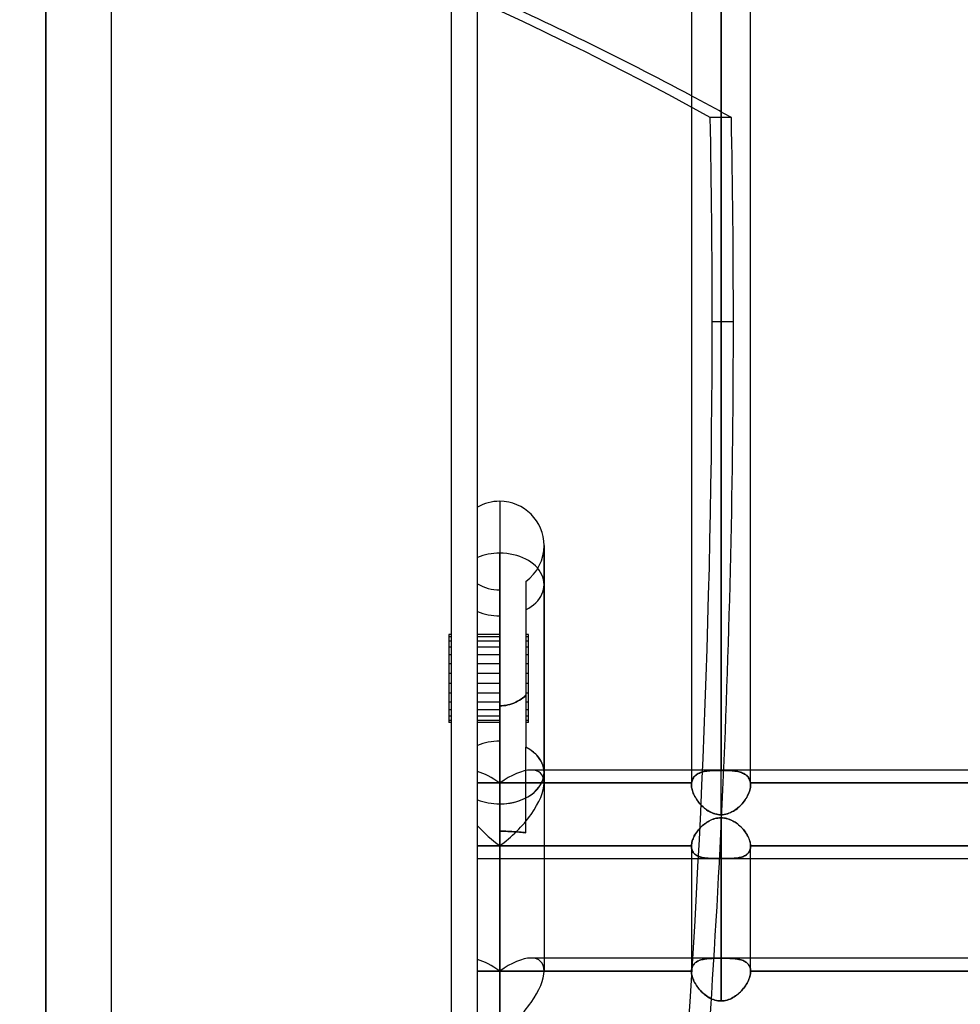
# Model space of a CAD drawing. Header units: millimetres. Extents: x -100 to 123, y -288 to 288.
# Tile 64 of 72: x -17 to 18, y 172 to 210. Entities that reach past the tile are written whole.
import ezdxf

# ---------------------------------------------------------------- set-up
doc = ezdxf.new("R2010")
doc.units = ezdxf.units.MM
doc.layers.add('MAIN-1', color=7, linetype='Continuous')
doc.layers.add('MAIN-2', color=7, linetype='Continuous')

msp = doc.modelspace()

# ---------------------------------------------------------------- linework, layer by layer
at = {"layer": 'MAIN-1'}
for p, q in [((-14, 268), (-14, -268)), ((0, -268), (0, 268)), ((9.305, 249.73), (9.305, 181.077)), ((8.175, 248.6), (8.175, 181.077)), ((10.435, 181.077), (10.435, 248.6)), ((0.847, 191.356), (0.847, 179.782)), ((2.542, 189.661), (2.542, 180.98)), ((0.847, 182.892), (0.847, 183.531)), ((31.305, 181.077), (2.542, 181.077)), ((2.542, 180.98), (2.542, 173.39)), ((0.847, 170.993), (0.847, 179.782)), ((9.191, 179.242), (9.135, 179.233)), ((9.248, 179.248), (9.191, 179.242)), ((9.305, 179.25), (9.248, 179.248)), ((9.363, 179.248), (9.305, 179.25)), ((9.305, 173.886), (9.305, 179.25)), ((9.42, 179.242), (9.363, 179.248)), ((9.477, 179.233), (9.42, 179.242)), ((8.544, 178.901), (8.503, 178.86)), ((8.586, 178.941), (8.544, 178.901)), ((8.629, 178.979), (8.586, 178.941)), ((8.674, 179.015), (8.629, 178.979)), ((8.72, 179.05), (8.674, 179.015)), ((8.768, 179.082), (8.72, 179.05)), ((8.817, 179.112), (8.768, 179.082)), ((8.867, 179.139), (8.817, 179.112)), ((8.919, 179.164), (8.867, 179.139)), ((8.971, 179.186), (8.919, 179.164)), ((9.025, 179.205), (8.971, 179.186)), ((9.08, 179.221), (9.025, 179.205)), ((9.135, 179.233), (9.08, 179.221)), ((9.533, 179.22), (9.477, 179.233)), ((9.588, 179.204), (9.533, 179.22)), ((9.643, 179.184), (9.588, 179.204)), ((9.696, 179.161), (9.643, 179.184)), ((9.748, 179.136), (9.696, 179.161)), ((9.799, 179.108), (9.748, 179.136)), ((9.849, 179.078), (9.799, 179.108)), ((9.896, 179.045), (9.849, 179.078)), ((9.943, 179.01), (9.896, 179.045)), ((9.987, 178.974), (9.943, 179.01)), ((10.03, 178.936), (9.987, 178.974)), ((10.072, 178.896), (10.03, 178.936)), ((10.111, 178.855), (10.072, 178.896)), ((8.256, 178.498), (8.236, 178.451)), ((8.279, 178.545), (8.256, 178.498)), ((8.304, 178.591), (8.279, 178.545)), ((8.332, 178.638), (8.304, 178.591)), ((8.362, 178.684), (8.332, 178.638)), ((8.394, 178.729), (8.362, 178.684)), ((8.429, 178.774), (8.394, 178.729)), ((8.465, 178.817), (8.429, 178.774)), ((8.503, 178.86), (8.465, 178.817)), ((10.149, 178.813), (10.111, 178.855)), ((10.185, 178.769), (10.149, 178.813)), ((10.219, 178.725), (10.185, 178.769)), ((10.251, 178.68), (10.219, 178.725)), ((10.28, 178.634), (10.251, 178.68)), ((10.308, 178.588), (10.28, 178.634)), ((10.332, 178.542), (10.308, 178.588)), ((10.355, 178.496), (10.332, 178.542)), ((10.375, 178.449), (10.355, 178.496)), ((2.542, 178.184), (8.175, 178.184)), ((8.178, 178.226), (8.175, 178.184)), ((8.175, 178.184), (8.175, 178.181)), ((8.175, 178.181), (8.175, 178.178)), ((8.175, 178.178), (8.175, 178.176)), ((8.175, 178.176), (8.175, 178.173)), ((8.175, 178.173), (8.175, 178.17)), ((8.175, 178.17), (8.175, 178.167)), ((8.175, 178.168), (8.175, 173.886)), ((8.184, 178.269), (8.178, 178.226)), ((8.192, 178.314), (8.184, 178.269)), ((8.204, 178.359), (8.192, 178.314)), ((8.219, 178.405), (8.204, 178.359)), ((8.236, 178.451), (8.219, 178.405)), ((10.392, 178.403), (10.375, 178.449)), ((10.406, 178.358), (10.392, 178.403)), ((10.418, 178.313), (10.406, 178.358)), ((10.426, 178.269), (10.418, 178.313)), ((10.432, 178.226), (10.426, 178.269)), ((10.435, 178.184), (10.432, 178.226)), ((10.435, 178.181), (10.435, 178.184)), ((10.435, 178.184), (19.175, 178.184)), ((10.435, 178.178), (10.435, 178.181)), ((10.435, 178.176), (10.435, 178.178)), ((10.435, 178.173), (10.435, 178.176)), ((10.435, 178.17), (10.435, 178.173)), ((10.435, 178.168), (10.435, 178.17)), ((10.435, 173.886), (10.435, 178.168)), ((8.175, 177.687), (2.542, 177.687)), ((19.175, 177.687), (10.435, 177.687)), ((31.305, 173.886), (2.542, 173.886))]:
    msp.add_line(p, q, dxfattribs=at)
for start, end in [(90, 120), (0.0001, 90)]:
    msp.add_arc((0.847, 189.661), 1.695, start, end, dxfattribs=at)
for centre, major_axis, ratio, start_param, end_param in [((-42.595, -67.8), (0, 287.924), 0.587785, -0.304688, -0.254427), ((0.847, 180.98), (1.695, 0), 0.707107, -1.570796, 0.000028), ((0.847, 180.98), (1.695, 0), 0.707107, -2.094395, -1.570796), ((0.847, 172.191), (-1.566, -1.566), 0.414214, 1.178097, 2.748894)]:
    msp.add_ellipse(centre, major_axis=major_axis, ratio=ratio, start_param=start_param, end_param=end_param, dxfattribs=at)
at = {"layer": 'MAIN-2'}
for p, q in [((-1, -267), (-1, 267)), ((9.305, 249.73), (9.305, 181.065)), ((9.305, 179.367), (9.305, 247.47)), ((-16.5, 226), (-16.5, 0)), ((-16.5, 0), (-16.5, 226)), ((9.702, 206.032), (8.893, 206.032)), ((8.969, 198.226), (9.778, 198.226)), ((0.847, 191.356), (0.847, 179.782)), ((0.847, 191.356), (0.847, 189.37)), ((2.542, 180.98), (2.542, 189.661)), ((2.542, 188.172), (2.542, 189.661)), ((2.542, 189.563), (2.542, 189.661)), ((0.847, 180.581), (0.847, 189.37)), ((0.847, 189.37), (0.847, 180.581)), ((1.847, 188.292), (1.847, 181.948)), ((0.847, 182.179), (0.847, 187.966)), ((2.542, 188.172), (2.542, 180.581)), ((-1, 186.26), (-1.1, 186.26)), ((-1.1, 186.26), (-1.1, 186.176)), ((-1, 186.176), (-1.1, 186.176)), ((-1.1, 186.176), (-1.1, 186.011)), ((0.847, 186.26), (0, 186.26)), ((0.847, 186.176), (0, 186.176)), ((1.947, 186.26), (1.847, 186.26)), ((1.947, 186.176), (1.847, 186.176)), ((1.947, 186.176), (1.947, 186.26)), ((1.947, 186.011), (1.947, 186.176)), ((-1, 186.011), (-1.1, 186.011)), ((-1.1, 186.011), (-1.1, 184.766)), ((-1, 185.775), (-1.1, 185.775)), ((0.847, 186.011), (0, 186.011)), ((0.847, 185.775), (0, 185.775)), ((1.947, 185.775), (1.847, 185.775)), ((1.947, 186.011), (1.847, 186.011)), ((1.947, 184.766), (1.947, 186.011)), ((-1, 185.478), (-1.1, 185.478)), ((0.847, 185.478), (0, 185.478)), ((1.947, 185.478), (1.847, 185.478)), ((-1, 185.136), (-1.1, 185.136)), ((0.847, 185.136), (0, 185.136)), ((1.947, 185.136), (1.847, 185.136)), ((-1, 184.766), (-1.1, 184.766)), ((-1.1, 184.766), (-1.1, 183.378)), ((0.847, 184.766), (0, 184.766)), ((1.947, 184.766), (1.847, 184.766)), ((1.947, 183.378), (1.947, 184.766)), ((-1, 184.386), (-1.1, 184.386)), ((0.847, 184.386), (0, 184.386)), ((1.947, 184.386), (1.847, 184.386)), ((-1, 184.016), (-1.1, 184.016)), ((0.847, 184.016), (0, 184.016)), ((1.597, 183.743), (1.664, 183.787)), ((1.664, 183.787), (1.597, 183.743)), ((1.664, 183.787), (1.728, 183.833)), ((1.728, 183.833), (1.664, 183.787)), ((1.728, 183.833), (1.789, 183.882)), ((1.789, 183.882), (1.728, 183.833)), ((1.789, 183.882), (1.847, 183.934)), ((1.847, 183.934), (1.789, 183.882)), ((1.947, 184.016), (1.847, 184.016)), ((-1, 183.674), (-1.1, 183.674)), ((0.847, 183.674), (0, 183.674)), ((0.847, 183.531), (0.847, 178.184)), ((0.847, 183.531), (0.924, 183.533)), ((0.924, 183.533), (0.847, 183.531)), ((0.924, 183.533), (1.001, 183.539)), ((1.001, 183.539), (0.924, 183.533)), ((1.001, 183.539), (1.078, 183.55)), ((1.078, 183.55), (1.001, 183.539)), ((1.078, 183.55), (1.155, 183.565)), ((1.155, 183.565), (1.078, 183.55)), ((1.155, 183.565), (1.232, 183.584)), ((1.232, 183.584), (1.155, 183.565)), ((1.232, 183.584), (1.308, 183.608)), ((1.308, 183.608), (1.232, 183.584)), ((1.308, 183.608), (1.383, 183.636)), ((1.383, 183.636), (1.308, 183.608)), ((1.383, 183.636), (1.456, 183.668)), ((1.456, 183.668), (1.383, 183.636)), ((1.456, 183.668), (1.527, 183.704)), ((1.527, 183.704), (1.456, 183.668)), ((1.527, 183.704), (1.597, 183.743)), ((1.597, 183.743), (1.527, 183.704)), ((1.947, 183.674), (1.847, 183.674)), ((-1, 183.378), (-1.1, 183.378)), ((-1.1, 183.378), (-1.1, 182.892)), ((-1, 183.141), (-1.1, 183.141)), ((0.847, 183.378), (0, 183.378)), ((0.847, 183.141), (0, 183.141)), ((1.947, 183.141), (1.847, 183.141)), ((1.947, 183.378), (1.847, 183.378)), ((1.947, 182.892), (1.947, 183.378)), ((-1, 182.976), (-1.1, 182.976)), ((-1, 182.892), (-1.1, 182.892)), ((0.847, 182.976), (0, 182.976)), ((0.847, 182.892), (0, 182.892)), ((0.847, 178.184), (0.847, 182.892)), ((1.947, 182.976), (1.847, 182.976)), ((1.947, 182.892), (1.847, 182.892)), ((0.847, 182.179), (0.847, 178.736)), ((1.847, 178.678), (1.847, 181.948)), ((2.542, 181.077), (2.045, 181.077)), ((2.542, 180.98), (2.542, 173.39)), ((8.175, 181.077), (8.175, 180.514)), ((8.211, 180.708), (8.228, 180.745)), ((8.228, 180.745), (8.249, 180.781)), ((8.248, 180.779), (8.228, 180.744)), ((8.272, 180.812), (8.248, 180.779)), ((8.249, 180.781), (8.273, 180.813)), ((8.299, 180.843), (8.272, 180.812)), ((8.273, 180.813), (8.3, 180.844)), ((8.329, 180.871), (8.299, 180.843)), ((8.3, 180.844), (8.33, 180.872)), ((8.361, 180.896), (8.329, 180.871)), ((8.33, 180.872), (8.363, 180.898)), ((8.397, 180.92), (8.361, 180.896)), ((8.363, 180.898), (8.399, 180.921)), ((8.435, 180.941), (8.397, 180.92)), ((8.399, 180.921), (8.437, 180.942)), ((8.475, 180.96), (8.435, 180.941)), ((8.437, 180.942), (8.477, 180.961)), ((8.517, 180.977), (8.475, 180.96)), ((8.477, 180.961), (8.52, 180.978)), ((8.562, 180.993), (8.517, 180.977)), ((8.52, 180.978), (8.565, 180.993)), ((8.609, 181.006), (8.562, 180.993)), ((8.565, 180.993), (8.612, 181.007)), ((8.658, 181.017), (8.609, 181.006)), ((8.612, 181.007), (8.661, 181.018)), ((8.709, 181.027), (8.658, 181.017)), ((8.661, 181.018), (8.712, 181.028)), ((8.762, 181.036), (8.709, 181.027)), ((8.712, 181.028), (8.765, 181.036)), ((8.817, 181.043), (8.762, 181.036)), ((8.765, 181.036), (8.819, 181.043)), ((8.873, 181.049), (8.817, 181.043)), ((8.819, 181.043), (8.876, 181.049)), ((8.931, 181.054), (8.873, 181.049)), ((8.876, 181.049), (8.934, 181.054)), ((8.991, 181.058), (8.931, 181.054)), ((8.934, 181.054), (8.993, 181.058)), ((9.052, 181.061), (8.991, 181.058)), ((8.993, 181.058), (9.054, 181.061)), ((9.115, 181.063), (9.052, 181.061)), ((9.054, 181.061), (9.116, 181.063)), ((9.178, 181.064), (9.115, 181.063)), ((9.116, 181.063), (9.178, 181.064)), ((9.178, 181.064), (9.241, 181.065)), ((9.241, 181.065), (9.178, 181.064)), ((9.241, 181.065), (9.305, 181.065)), ((9.305, 181.065), (9.241, 181.065)), ((9.368, 181.065), (9.305, 181.065)), ((9.305, 181.065), (9.368, 181.065)), ((9.431, 181.064), (9.368, 181.065)), ((9.368, 181.065), (9.43, 181.064)), ((9.43, 181.064), (9.492, 181.063)), ((9.494, 181.063), (9.431, 181.064)), ((9.492, 181.063), (9.553, 181.061)), ((9.556, 181.061), (9.494, 181.063)), ((9.553, 181.061), (9.613, 181.058)), ((9.617, 181.058), (9.556, 181.061)), ((9.613, 181.058), (9.672, 181.054)), ((9.676, 181.054), (9.617, 181.058)), ((9.672, 181.054), (9.729, 181.05)), ((9.734, 181.049), (9.676, 181.054)), ((9.729, 181.05), (9.785, 181.044)), ((9.79, 181.043), (9.734, 181.049)), ((9.785, 181.044), (9.839, 181.037)), ((9.845, 181.036), (9.79, 181.043)), ((9.839, 181.037), (9.892, 181.029)), ((9.898, 181.028), (9.845, 181.036)), ((9.892, 181.029), (9.943, 181.019)), ((9.949, 181.018), (9.898, 181.028)), ((9.943, 181.019), (9.992, 181.008)), ((9.998, 181.007), (9.949, 181.018)), ((9.992, 181.008), (10.04, 180.995)), ((10.045, 180.993), (9.998, 181.007)), ((10.04, 180.995), (10.085, 180.98)), ((10.09, 180.979), (10.045, 180.993)), ((10.085, 180.98), (10.128, 180.963)), ((10.132, 180.962), (10.09, 180.979)), ((10.128, 180.963), (10.169, 180.944)), ((10.173, 180.943), (10.132, 180.962)), ((10.169, 180.944), (10.208, 180.923)), ((10.211, 180.921), (10.173, 180.943)), ((10.208, 180.923), (10.244, 180.9)), ((10.246, 180.898), (10.211, 180.921)), ((10.244, 180.9), (10.277, 180.874)), ((10.279, 180.872), (10.246, 180.898)), ((10.277, 180.874), (10.308, 180.846)), ((10.309, 180.844), (10.279, 180.872)), ((10.308, 180.846), (10.336, 180.815)), ((10.337, 180.814), (10.309, 180.844)), ((10.336, 180.815), (10.36, 180.782)), ((10.361, 180.781), (10.337, 180.814)), ((10.36, 180.782), (10.381, 180.746)), ((10.382, 180.745), (10.361, 180.781)), ((10.381, 180.746), (10.399, 180.708)), ((10.399, 180.708), (10.382, 180.745)), ((10.435, 180.514), (10.435, 181.077)), ((0, 180.581), (0.847, 180.581)), ((0.847, 180.581), (0, 180.581)), ((0.847, 180.581), (8.179, 180.581)), ((8.179, 180.581), (0.847, 180.581)), ((8.175, 180.536), (8.176, 180.548)), ((8.176, 180.543), (8.175, 180.533)), ((8.175, 180.525), (8.175, 180.536)), ((8.175, 180.533), (8.175, 180.524)), ((8.175, 180.514), (8.175, 180.525)), ((8.175, 180.524), (8.175, 180.514)), ((8.175, 180.514), (8.177, 180.468)), ((8.176, 180.471), (8.175, 180.514)), ((8.177, 180.562), (8.176, 180.553)), ((8.176, 180.548), (8.177, 180.559)), ((8.176, 180.553), (8.176, 180.543)), ((8.181, 180.427), (8.176, 180.471)), ((8.178, 180.572), (8.177, 180.562)), ((8.177, 180.559), (8.178, 180.57)), ((8.177, 180.468), (8.181, 180.422)), ((8.179, 180.581), (8.178, 180.572)), ((8.178, 180.57), (8.179, 180.581)), ((8.179, 180.581), (8.186, 180.625)), ((8.186, 180.625), (8.179, 180.581)), ((8.188, 180.382), (8.181, 180.427)), ((8.181, 180.422), (8.189, 180.374)), ((8.186, 180.625), (8.197, 180.668)), ((8.196, 180.667), (8.186, 180.625)), ((8.197, 180.336), (8.188, 180.382)), ((8.189, 180.374), (8.2, 180.326)), ((8.21, 180.706), (8.196, 180.667)), ((8.197, 180.668), (8.211, 180.708)), ((8.228, 180.744), (8.21, 180.706)), ((10.413, 180.668), (10.399, 180.708)), ((10.399, 180.708), (10.413, 180.668)), ((10.424, 180.625), (10.413, 180.668)), ((10.413, 180.668), (10.424, 180.626)), ((10.418, 180.362), (10.428, 180.414)), ((10.427, 180.413), (10.418, 180.361)), ((10.424, 180.626), (10.431, 180.581)), ((10.431, 180.581), (10.424, 180.625)), ((10.433, 180.464), (10.427, 180.413)), ((10.428, 180.414), (10.433, 180.464)), ((10.431, 180.581), (10.432, 180.57)), ((10.432, 180.57), (10.431, 180.581)), ((10.431, 180.581), (19.179, 180.581)), ((19.179, 180.581), (10.431, 180.581)), ((10.432, 180.57), (10.433, 180.559)), ((10.433, 180.559), (10.432, 180.57)), ((10.433, 180.559), (10.434, 180.547)), ((10.434, 180.547), (10.433, 180.559)), ((10.435, 180.513), (10.433, 180.464)), ((10.433, 180.464), (10.435, 180.513)), ((10.434, 180.547), (10.435, 180.536)), ((10.435, 180.536), (10.434, 180.547)), ((10.435, 180.536), (10.435, 180.525)), ((10.435, 180.525), (10.435, 180.536)), ((10.435, 180.525), (10.435, 180.513)), ((10.435, 180.513), (10.435, 180.525)), ((8.21, 180.29), (8.197, 180.336)), ((8.2, 180.326), (8.214, 180.277)), ((8.225, 180.243), (8.21, 180.29)), ((8.214, 180.277), (8.231, 180.227)), ((8.242, 180.197), (8.225, 180.243)), ((8.231, 180.227), (8.25, 180.178)), ((8.262, 180.15), (8.242, 180.197)), ((8.25, 180.178), (8.272, 180.128)), ((8.285, 180.103), (8.262, 180.15)), ((8.272, 180.128), (8.297, 180.078)), ((8.309, 180.056), (8.285, 180.103)), ((8.297, 180.078), (8.324, 180.029)), ((8.336, 180.009), (8.309, 180.056)), ((8.324, 180.029), (8.354, 179.981)), ((8.365, 179.963), (8.336, 180.009)), ((10.29, 180.037), (10.258, 179.984)), ((10.261, 179.988), (10.292, 180.041)), ((10.319, 180.091), (10.29, 180.037)), ((10.292, 180.041), (10.321, 180.094)), ((10.346, 180.145), (10.319, 180.091)), ((10.321, 180.094), (10.347, 180.148)), ((10.369, 180.199), (10.346, 180.145)), ((10.347, 180.148), (10.37, 180.202)), ((10.388, 180.254), (10.369, 180.199)), ((10.37, 180.202), (10.389, 180.256)), ((10.405, 180.307), (10.388, 180.254)), ((10.389, 180.256), (10.406, 180.31)), ((10.418, 180.361), (10.405, 180.307)), ((10.406, 180.31), (10.418, 180.362)), ((0.847, 179.782), (0.847, 170.993)), ((8.354, 179.981), (8.385, 179.933)), ((8.396, 179.917), (8.365, 179.963)), ((8.385, 179.933), (8.419, 179.885)), ((8.429, 179.873), (8.396, 179.917)), ((8.419, 179.885), (8.455, 179.839)), ((8.463, 179.829), (8.429, 179.873)), ((8.455, 179.839), (8.492, 179.794)), ((8.499, 179.786), (8.463, 179.829)), ((8.492, 179.794), (8.532, 179.75)), ((8.537, 179.745), (8.499, 179.786)), ((8.532, 179.75), (8.573, 179.708)), ((8.577, 179.704), (8.537, 179.745)), ((8.573, 179.708), (8.616, 179.667)), ((8.618, 179.666), (8.577, 179.704)), ((8.616, 179.667), (8.661, 179.628)), ((8.66, 179.629), (8.618, 179.666)), ((8.704, 179.593), (8.66, 179.629)), ((8.661, 179.628), (8.707, 179.591)), ((9.973, 179.648), (9.925, 179.608)), ((9.929, 179.611), (9.977, 179.652)), ((10.019, 179.691), (9.973, 179.648)), ((9.977, 179.652), (10.023, 179.694)), ((10.064, 179.735), (10.019, 179.691)), ((10.023, 179.694), (10.067, 179.739)), ((10.107, 179.782), (10.064, 179.735)), ((10.067, 179.739), (10.11, 179.785)), ((10.148, 179.83), (10.107, 179.782)), ((10.11, 179.785), (10.151, 179.834)), ((10.187, 179.88), (10.148, 179.83)), ((10.151, 179.834), (10.19, 179.884)), ((10.224, 179.931), (10.187, 179.88)), ((10.19, 179.884), (10.227, 179.935)), ((10.258, 179.984), (10.224, 179.931)), ((10.227, 179.935), (10.261, 179.988)), ((8.749, 179.56), (8.704, 179.593)), ((8.707, 179.591), (8.755, 179.555)), ((8.795, 179.529), (8.749, 179.56)), ((8.755, 179.555), (8.805, 179.522)), ((8.842, 179.5), (8.795, 179.529)), ((8.805, 179.522), (8.856, 179.492)), ((8.89, 179.474), (8.842, 179.5)), ((8.856, 179.492), (8.908, 179.464)), ((8.939, 179.45), (8.89, 179.474)), ((8.908, 179.464), (8.962, 179.44)), ((8.988, 179.429), (8.939, 179.45)), ((8.962, 179.44), (9.016, 179.418)), ((9.039, 179.41), (8.988, 179.429)), ((9.016, 179.418), (9.072, 179.4)), ((9.091, 179.395), (9.039, 179.41)), ((9.072, 179.4), (9.129, 179.386)), ((9.143, 179.383), (9.091, 179.395)), ((9.127, 179.232), (9.186, 179.242)), ((9.129, 179.386), (9.187, 179.375)), ((9.197, 179.374), (9.143, 179.383)), ((9.186, 179.242), (9.245, 179.248)), ((9.187, 179.375), (9.246, 179.369)), ((9.251, 179.369), (9.197, 179.374)), ((9.245, 179.248), (9.305, 179.25)), ((9.246, 179.369), (9.305, 179.367)), ((9.305, 179.367), (9.251, 179.369)), ((9.366, 179.369), (9.305, 179.367)), ((9.305, 179.367), (9.367, 179.369)), ((9.305, 179.25), (9.305, 173.881)), ((9.305, 179.25), (9.371, 179.247)), ((9.427, 179.376), (9.366, 179.369)), ((9.367, 179.369), (9.428, 179.376)), ((9.371, 179.247), (9.437, 179.24)), ((9.487, 179.387), (9.427, 179.376)), ((9.428, 179.376), (9.488, 179.388)), ((9.437, 179.24), (9.502, 179.228)), ((9.546, 179.403), (9.487, 179.387)), ((9.488, 179.388), (9.548, 179.403)), ((9.605, 179.422), (9.546, 179.403)), ((9.548, 179.403), (9.607, 179.423)), ((9.662, 179.446), (9.605, 179.422)), ((9.607, 179.423), (9.665, 179.447)), ((9.718, 179.472), (9.662, 179.446)), ((9.665, 179.447), (9.721, 179.474)), ((9.772, 179.502), (9.718, 179.472)), ((9.721, 179.474), (9.776, 179.504)), ((9.825, 179.535), (9.772, 179.502)), ((9.776, 179.504), (9.829, 179.538)), ((9.876, 179.571), (9.825, 179.535)), ((9.829, 179.538), (9.88, 179.573)), ((9.925, 179.608), (9.876, 179.571)), ((9.88, 179.573), (9.929, 179.611)), ((8.478, 178.832), (8.517, 178.875)), ((8.517, 178.875), (8.559, 178.916)), ((8.559, 178.916), (8.603, 178.957)), ((8.603, 178.957), (8.648, 178.995)), ((8.648, 178.995), (8.696, 179.032)), ((8.696, 179.032), (8.745, 179.066)), ((8.745, 179.066), (8.795, 179.099)), ((8.795, 179.099), (8.847, 179.128)), ((8.847, 179.128), (8.901, 179.155)), ((8.901, 179.155), (8.955, 179.179)), ((8.955, 179.179), (9.011, 179.2)), ((9.011, 179.2), (9.069, 179.218)), ((9.069, 179.218), (9.127, 179.232)), ((9.502, 179.228), (9.566, 179.211)), ((9.566, 179.211), (9.63, 179.189)), ((9.63, 179.189), (9.691, 179.164)), ((9.691, 179.164), (9.751, 179.134)), ((9.751, 179.134), (9.81, 179.102)), ((9.81, 179.102), (9.866, 179.066)), ((9.866, 179.066), (9.92, 179.028)), ((9.92, 179.028), (9.972, 178.987)), ((9.972, 178.987), (10.022, 178.943)), ((10.022, 178.943), (10.07, 178.898)), ((10.07, 178.898), (10.115, 178.85)), ((0.847, 173.39), (0.847, 178.736)), ((0.924, 178.736), (0.847, 178.736)), ((0.847, 178.736), (0.847, 173.39)), ((0.847, 178.736), (0.924, 178.736)), ((1.001, 178.735), (0.924, 178.736)), ((0.924, 178.736), (1.001, 178.735)), ((1.078, 178.733), (1.001, 178.735)), ((1.001, 178.735), (1.078, 178.733)), ((1.155, 178.73), (1.078, 178.733)), ((1.078, 178.733), (1.155, 178.73)), ((1.232, 178.727), (1.155, 178.73)), ((1.155, 178.73), (1.232, 178.727)), ((1.308, 178.723), (1.232, 178.727)), ((1.232, 178.727), (1.308, 178.723)), ((1.383, 178.719), (1.308, 178.723)), ((1.308, 178.723), (1.383, 178.719)), ((1.456, 178.714), (1.383, 178.719)), ((1.383, 178.719), (1.456, 178.714)), ((1.527, 178.708), (1.456, 178.714)), ((1.456, 178.714), (1.527, 178.708)), ((1.597, 178.702), (1.527, 178.708)), ((1.527, 178.708), (1.597, 178.702)), ((1.664, 178.696), (1.597, 178.702)), ((1.597, 178.702), (1.664, 178.696)), ((1.728, 178.69), (1.664, 178.696)), ((1.664, 178.696), (1.728, 178.69)), ((1.789, 178.684), (1.728, 178.69)), ((1.728, 178.69), (1.789, 178.684)), ((1.847, 178.678), (1.789, 178.684)), ((1.789, 178.684), (1.847, 178.678)), ((8.239, 178.458), (8.26, 178.506)), ((8.26, 178.506), (8.284, 178.554)), ((8.284, 178.554), (8.31, 178.602)), ((8.31, 178.602), (8.339, 178.649)), ((8.339, 178.649), (8.371, 178.696)), ((8.371, 178.696), (8.404, 178.742)), ((8.404, 178.742), (8.44, 178.788)), ((8.44, 178.788), (8.478, 178.832)), ((10.115, 178.85), (10.158, 178.802)), ((10.158, 178.802), (10.199, 178.751)), ((10.199, 178.751), (10.237, 178.7)), ((10.237, 178.7), (10.272, 178.648)), ((10.272, 178.648), (10.303, 178.596)), ((10.303, 178.596), (10.332, 178.543)), ((10.332, 178.543), (10.358, 178.489)), ((10.358, 178.489), (10.38, 178.436)), ((0.847, 178.184), (0, 178.184)), ((0, 178.184), (0.847, 178.184)), ((8.175, 178.184), (0.847, 178.184)), ((0.847, 178.184), (2.542, 178.184)), ((8.175, 178.184), (8.178, 178.227)), ((8.175, 178.182), (8.175, 178.184)), ((8.175, 178.179), (8.175, 178.182)), ((8.175, 178.177), (8.175, 178.179)), ((8.175, 178.175), (8.175, 178.177)), ((8.175, 178.172), (8.175, 178.175)), ((8.175, 178.17), (8.175, 178.172)), ((8.175, 178.168), (8.175, 178.17)), ((8.177, 178.126), (8.175, 178.168)), ((8.175, 178.167), (8.177, 178.124)), ((8.182, 178.086), (8.177, 178.126)), ((8.177, 178.124), (8.182, 178.083)), ((8.178, 178.227), (8.184, 178.272)), ((8.184, 178.272), (8.193, 178.317)), ((8.193, 178.317), (8.206, 178.364)), ((8.206, 178.364), (8.221, 178.411)), ((8.221, 178.411), (8.239, 178.458)), ((10.38, 178.436), (10.398, 178.384)), ((10.398, 178.384), (10.413, 178.332)), ((10.413, 178.332), (10.424, 178.281)), ((10.424, 178.281), (10.431, 178.232)), ((10.428, 178.084), (10.433, 178.125)), ((10.433, 178.124), (10.428, 178.083)), ((10.431, 178.232), (10.435, 178.184)), ((10.433, 178.125), (10.435, 178.168)), ((10.435, 178.167), (10.433, 178.124)), ((10.435, 178.184), (10.435, 178.181)), ((19.175, 178.184), (10.435, 178.184)), ((10.435, 178.181), (10.435, 178.178)), ((10.435, 178.178), (10.435, 178.176)), ((10.435, 178.176), (10.435, 178.173)), ((10.435, 178.173), (10.435, 178.17)), ((10.435, 178.17), (10.435, 178.167)), ((8.19, 178.048), (8.182, 178.086)), ((8.182, 178.083), (8.191, 178.044)), ((8.201, 178.012), (8.19, 178.048)), ((8.191, 178.044), (8.203, 178.006)), ((8.215, 177.978), (8.201, 178.012)), ((8.203, 178.006), (8.218, 177.971)), ((8.233, 177.946), (8.215, 177.978)), ((8.218, 177.971), (8.237, 177.939)), ((8.253, 177.916), (8.233, 177.946)), ((8.237, 177.939), (8.259, 177.908)), ((8.276, 177.888), (8.253, 177.916)), ((8.259, 177.908), (8.283, 177.88)), ((8.301, 177.863), (8.276, 177.888)), ((8.283, 177.88), (8.31, 177.855)), ((8.329, 177.84), (8.301, 177.863)), ((8.31, 177.855), (8.34, 177.831)), ((8.36, 177.818), (8.329, 177.84)), ((8.34, 177.831), (8.373, 177.81)), ((8.393, 177.799), (8.36, 177.818)), ((8.373, 177.81), (8.408, 177.791)), ((8.428, 177.782), (8.393, 177.799)), ((8.408, 177.791), (8.445, 177.774)), ((8.464, 177.766), (8.428, 177.782)), ((8.445, 177.774), (8.484, 177.759)), ((8.503, 177.753), (8.464, 177.766)), ((8.484, 177.759), (8.524, 177.746)), ((8.543, 177.741), (8.503, 177.753)), ((8.524, 177.746), (8.567, 177.735)), ((8.585, 177.731), (8.543, 177.741)), ((8.567, 177.735), (8.61, 177.726)), ((10.046, 177.736), (10.002, 177.726)), ((10.005, 177.727), (10.049, 177.737)), ((10.089, 177.747), (10.046, 177.736)), ((10.049, 177.737), (10.092, 177.748)), ((10.13, 177.761), (10.089, 177.747)), ((10.092, 177.748), (10.133, 177.762)), ((10.169, 177.776), (10.13, 177.761)), ((10.133, 177.762), (10.171, 177.777)), ((10.206, 177.793), (10.169, 177.776)), ((10.171, 177.777), (10.208, 177.794)), ((10.24, 177.812), (10.206, 177.793)), ((10.208, 177.794), (10.242, 177.813)), ((10.272, 177.833), (10.24, 177.812)), ((10.242, 177.813), (10.274, 177.835)), ((10.302, 177.857), (10.272, 177.833)), ((10.274, 177.835), (10.303, 177.858)), ((10.329, 177.882), (10.302, 177.857)), ((10.303, 177.858), (10.33, 177.884)), ((10.353, 177.91), (10.329, 177.882)), ((10.33, 177.884), (10.354, 177.912)), ((10.374, 177.941), (10.353, 177.91)), ((10.354, 177.912), (10.375, 177.942)), ((10.392, 177.973), (10.374, 177.941)), ((10.375, 177.942), (10.393, 177.974)), ((10.408, 178.008), (10.392, 177.973)), ((10.393, 177.974), (10.408, 178.009)), ((10.408, 178.009), (10.42, 178.045)), ((10.419, 178.044), (10.408, 178.008)), ((10.428, 178.083), (10.419, 178.044)), ((10.42, 178.045), (10.428, 178.084)), ((2.542, 177.687), (0, 177.687)), ((10.435, 177.687), (8.175, 177.687)), ((8.629, 177.722), (8.585, 177.731)), ((8.61, 177.726), (8.656, 177.718)), ((8.673, 177.715), (8.629, 177.722)), ((8.656, 177.718), (8.702, 177.711)), ((8.719, 177.709), (8.673, 177.715)), ((8.702, 177.711), (8.751, 177.705)), ((8.766, 177.704), (8.719, 177.709)), ((8.751, 177.705), (8.8, 177.701)), ((8.815, 177.7), (8.766, 177.704)), ((8.8, 177.701), (8.852, 177.697)), ((8.865, 177.696), (8.815, 177.7)), ((8.852, 177.697), (8.905, 177.694)), ((8.916, 177.694), (8.865, 177.696)), ((8.905, 177.694), (8.959, 177.692)), ((8.969, 177.692), (8.916, 177.694)), ((8.959, 177.692), (9.015, 177.691)), ((9.023, 177.69), (8.969, 177.692)), ((9.015, 177.691), (9.072, 177.69)), ((9.078, 177.69), (9.023, 177.69)), ((9.072, 177.69), (9.129, 177.689)), ((9.134, 177.689), (9.078, 177.69)), ((9.129, 177.689), (9.187, 177.688)), ((9.191, 177.688), (9.134, 177.689)), ((9.187, 177.688), (9.246, 177.688)), ((9.248, 177.688), (9.191, 177.688)), ((9.246, 177.688), (9.305, 177.688)), ((9.305, 177.688), (9.248, 177.688)), ((9.364, 177.688), (9.305, 177.688)), ((9.305, 172.245), (9.305, 177.688)), ((9.305, 177.688), (9.305, 172.245)), ((9.305, 177.688), (9.365, 177.688)), ((9.423, 177.689), (9.364, 177.688)), ((9.365, 177.688), (9.424, 177.689)), ((9.482, 177.689), (9.423, 177.689)), ((9.424, 177.689), (9.483, 177.689)), ((9.54, 177.69), (9.482, 177.689)), ((9.483, 177.689), (9.54, 177.69)), ((9.596, 177.691), (9.54, 177.69)), ((9.54, 177.69), (9.596, 177.691)), ((9.651, 177.692), (9.596, 177.691)), ((9.596, 177.691), (9.652, 177.692)), ((9.705, 177.694), (9.651, 177.692)), ((9.652, 177.692), (9.706, 177.694)), ((9.758, 177.697), (9.705, 177.694)), ((9.706, 177.694), (9.759, 177.697)), ((9.809, 177.701), (9.758, 177.697)), ((9.759, 177.697), (9.811, 177.701)), ((9.859, 177.705), (9.809, 177.701)), ((9.811, 177.701), (9.861, 177.705)), ((9.908, 177.711), (9.859, 177.705)), ((9.861, 177.705), (9.911, 177.711)), ((9.956, 177.718), (9.908, 177.711)), ((9.911, 177.711), (9.959, 177.718)), ((10.002, 177.726), (9.956, 177.718)), ((9.959, 177.718), (10.005, 177.727)), ((2.542, 173.886), (2.045, 173.886)), ((8.175, 173.886), (8.175, 173.373)), ((8.23, 173.597), (8.211, 173.56)), ((8.218, 173.575), (8.235, 173.606)), ((8.252, 173.631), (8.23, 173.597)), ((8.235, 173.606), (8.255, 173.636)), ((8.277, 173.663), (8.252, 173.631)), ((8.255, 173.636), (8.278, 173.663)), ((8.306, 173.692), (8.277, 173.663)), ((8.278, 173.663), (8.302, 173.688)), ((8.302, 173.688), (8.33, 173.712)), ((8.338, 173.718), (8.306, 173.692)), ((8.33, 173.712), (8.359, 173.734)), ((8.372, 173.742), (8.338, 173.718)), ((8.359, 173.734), (8.391, 173.753)), ((8.41, 173.764), (8.372, 173.742)), ((8.391, 173.753), (8.425, 173.771)), ((8.45, 173.783), (8.41, 173.764)), ((8.425, 173.771), (8.461, 173.787)), ((8.493, 173.8), (8.45, 173.783)), ((8.461, 173.787), (8.499, 173.802)), ((8.538, 173.815), (8.493, 173.8)), ((8.499, 173.802), (8.538, 173.815)), ((8.586, 173.828), (8.538, 173.815)), ((8.538, 173.815), (8.58, 173.826)), ((8.58, 173.826), (8.623, 173.836)), ((8.636, 173.839), (8.586, 173.828)), ((8.623, 173.836), (8.667, 173.845)), ((8.688, 173.848), (8.636, 173.839)), ((8.667, 173.845), (8.714, 173.852)), ((8.742, 173.856), (8.688, 173.848)), ((8.714, 173.852), (8.761, 173.858)), ((8.799, 173.863), (8.742, 173.856)), ((8.761, 173.858), (8.811, 173.864)), ((8.857, 173.868), (8.799, 173.863)), ((8.811, 173.864), (8.862, 173.868)), ((8.917, 173.872), (8.857, 173.868)), ((8.862, 173.868), (8.914, 173.872)), ((8.914, 173.872), (8.967, 173.874)), ((8.979, 173.875), (8.917, 173.872)), ((8.967, 173.874), (9.022, 173.877)), ((9.042, 173.877), (8.979, 173.875)), ((9.022, 173.877), (9.077, 173.878)), ((9.107, 173.879), (9.042, 173.877)), ((9.077, 173.878), (9.133, 173.88)), ((9.173, 173.88), (9.107, 173.879)), ((9.133, 173.88), (9.19, 173.88)), ((9.239, 173.881), (9.173, 173.88)), ((9.19, 173.88), (9.247, 173.881)), ((9.305, 173.881), (9.239, 173.881)), ((9.247, 173.881), (9.305, 173.881)), ((9.362, 173.881), (9.305, 173.881)), ((9.305, 173.881), (9.362, 173.881)), ((9.419, 173.88), (9.362, 173.881)), ((9.362, 173.881), (9.419, 173.88)), ((9.476, 173.88), (9.419, 173.88)), ((9.419, 173.88), (9.475, 173.88)), ((9.475, 173.88), (9.53, 173.878)), ((9.533, 173.878), (9.476, 173.88)), ((9.53, 173.878), (9.585, 173.877)), ((9.588, 173.877), (9.533, 173.878)), ((9.585, 173.877), (9.639, 173.875)), ((9.642, 173.875), (9.588, 173.877)), ((9.639, 173.875), (9.691, 173.872)), ((9.696, 173.872), (9.642, 173.875)), ((9.691, 173.872), (9.743, 173.869)), ((9.748, 173.868), (9.696, 173.872)), ((9.743, 173.869), (9.793, 173.864)), ((9.798, 173.864), (9.748, 173.868)), ((9.793, 173.864), (9.842, 173.859)), ((9.848, 173.859), (9.798, 173.864)), ((9.842, 173.859), (9.89, 173.853)), ((9.896, 173.852), (9.848, 173.859)), ((9.89, 173.853), (9.936, 173.846)), ((9.942, 173.845), (9.896, 173.852)), ((9.936, 173.846), (9.981, 173.837)), ((9.987, 173.836), (9.942, 173.845)), ((9.981, 173.837), (10.024, 173.828)), ((10.03, 173.826), (9.987, 173.836)), ((10.024, 173.828), (10.066, 173.816)), ((10.071, 173.815), (10.03, 173.826)), ((10.066, 173.816), (10.107, 173.804)), ((10.111, 173.802), (10.071, 173.815)), ((10.107, 173.804), (10.145, 173.789)), ((10.149, 173.788), (10.111, 173.802)), ((10.145, 173.789), (10.181, 173.773)), ((10.185, 173.772), (10.149, 173.788)), ((10.181, 173.773), (10.216, 173.755)), ((10.218, 173.754), (10.185, 173.772)), ((10.216, 173.755), (10.248, 173.735)), ((10.25, 173.734), (10.218, 173.754)), ((10.248, 173.735), (10.278, 173.714)), ((10.28, 173.712), (10.25, 173.734)), ((10.278, 173.714), (10.306, 173.69)), ((10.307, 173.689), (10.28, 173.712)), ((10.306, 173.69), (10.331, 173.665)), ((10.332, 173.663), (10.307, 173.689)), ((10.331, 173.665), (10.354, 173.637)), ((10.355, 173.636), (10.332, 173.663)), ((10.354, 173.637), (10.374, 173.607)), ((10.374, 173.606), (10.355, 173.636)), ((10.374, 173.607), (10.391, 173.576)), ((10.392, 173.575), (10.374, 173.606)), ((10.435, 173.373), (10.435, 173.886)), ((0.847, 173.39), (0, 173.39)), ((0, 173.39), (0.847, 173.39)), ((0.847, 173.39), (8.175, 173.39)), ((8.175, 173.39), (0.847, 173.39)), ((8.179, 173.436), (8.175, 173.39)), ((8.175, 173.39), (8.178, 173.43)), ((8.175, 173.387), (8.175, 173.39)), ((8.175, 173.39), (8.175, 173.387)), ((8.175, 173.384), (8.175, 173.387)), ((8.175, 173.387), (8.175, 173.385)), ((8.175, 173.385), (8.175, 173.383)), ((8.175, 173.381), (8.175, 173.384)), ((8.175, 173.383), (8.175, 173.38)), ((8.175, 173.379), (8.175, 173.381)), ((8.175, 173.38), (8.175, 173.378)), ((8.175, 173.376), (8.175, 173.379)), ((8.175, 173.378), (8.175, 173.376)), ((8.175, 173.373), (8.175, 173.376)), ((8.175, 173.376), (8.175, 173.373)), ((8.177, 173.328), (8.175, 173.373)), ((8.175, 173.373), (8.177, 173.329)), ((8.177, 173.329), (8.181, 173.284)), ((8.182, 173.281), (8.177, 173.328)), ((8.178, 173.43), (8.184, 173.469)), ((8.186, 173.479), (8.179, 173.436)), ((8.181, 173.284), (8.189, 173.238)), ((8.19, 173.233), (8.182, 173.281)), ((8.184, 173.469), (8.192, 173.506)), ((8.197, 173.521), (8.186, 173.479)), ((8.189, 173.238), (8.2, 173.191)), ((8.202, 173.184), (8.19, 173.233)), ((8.192, 173.506), (8.204, 173.541)), ((8.211, 173.56), (8.197, 173.521)), ((8.204, 173.541), (8.218, 173.575)), ((10.391, 173.576), (10.406, 173.542)), ((10.406, 173.542), (10.392, 173.575)), ((10.418, 173.506), (10.406, 173.542)), ((10.406, 173.542), (10.418, 173.507)), ((10.419, 173.231), (10.407, 173.181)), ((10.408, 173.183), (10.42, 173.232)), ((10.418, 173.507), (10.426, 173.47)), ((10.426, 173.469), (10.418, 173.506)), ((10.428, 173.279), (10.419, 173.231)), ((10.42, 173.232), (10.428, 173.28)), ((10.426, 173.47), (10.432, 173.43)), ((10.432, 173.43), (10.426, 173.469)), ((10.428, 173.28), (10.433, 173.327)), ((10.433, 173.327), (10.428, 173.279)), ((10.435, 173.39), (10.432, 173.43)), ((10.432, 173.43), (10.435, 173.39)), ((10.433, 173.327), (10.435, 173.373)), ((10.435, 173.373), (10.433, 173.327)), ((10.435, 173.387), (10.435, 173.39)), ((10.435, 173.39), (10.435, 173.387)), ((19.175, 173.39), (10.435, 173.39)), ((10.435, 173.39), (19.175, 173.39)), ((10.435, 173.384), (10.435, 173.387)), ((10.435, 173.387), (10.435, 173.384)), ((10.435, 173.381), (10.435, 173.384)), ((10.435, 173.384), (10.435, 173.381)), ((10.435, 173.379), (10.435, 173.381)), ((10.435, 173.381), (10.435, 173.378)), ((10.435, 173.376), (10.435, 173.379)), ((10.435, 173.378), (10.435, 173.376)), ((10.435, 173.373), (10.435, 173.376)), ((10.435, 173.376), (10.435, 173.373)), ((8.2, 173.191), (8.214, 173.144)), ((8.217, 173.134), (8.202, 173.184)), ((8.214, 173.144), (8.231, 173.095)), ((8.235, 173.084), (8.217, 173.134)), ((8.231, 173.095), (8.25, 173.047)), ((8.256, 173.033), (8.235, 173.084)), ((8.25, 173.047), (8.272, 172.998)), ((8.28, 172.983), (8.256, 173.033)), ((8.272, 172.998), (8.297, 172.95)), ((8.307, 172.932), (8.28, 172.983)), ((8.297, 172.95), (8.324, 172.902)), ((8.336, 172.882), (8.307, 172.932)), ((8.324, 172.902), (8.354, 172.854)), ((8.368, 172.832), (8.336, 172.882)), ((8.354, 172.854), (8.385, 172.806)), ((10.27, 172.875), (10.237, 172.824)), ((10.24, 172.828), (10.272, 172.878)), ((10.3, 172.926), (10.27, 172.875)), ((10.272, 172.878), (10.301, 172.929)), ((10.327, 172.977), (10.3, 172.926)), ((10.301, 172.929), (10.328, 172.98)), ((10.351, 173.028), (10.327, 172.977)), ((10.328, 172.98), (10.353, 173.031)), ((10.373, 173.079), (10.351, 173.028)), ((10.353, 173.031), (10.374, 173.082)), ((10.392, 173.13), (10.373, 173.079)), ((10.374, 173.082), (10.392, 173.133)), ((10.392, 173.133), (10.408, 173.183)), ((10.407, 173.181), (10.392, 173.13)), ((8.402, 172.783), (8.368, 172.832)), ((8.385, 172.806), (8.419, 172.76)), ((8.439, 172.734), (8.402, 172.783)), ((8.419, 172.76), (8.455, 172.714)), ((8.477, 172.687), (8.439, 172.734)), ((8.455, 172.714), (8.492, 172.67)), ((8.518, 172.641), (8.477, 172.687)), ((8.492, 172.67), (8.532, 172.627)), ((8.561, 172.597), (8.518, 172.641)), ((8.532, 172.627), (8.573, 172.585)), ((8.605, 172.554), (8.561, 172.597)), ((8.573, 172.585), (8.616, 172.544)), ((8.651, 172.513), (8.605, 172.554)), ((8.616, 172.544), (8.661, 172.505)), ((8.699, 172.474), (8.651, 172.513)), ((8.661, 172.505), (8.707, 172.468)), ((8.749, 172.438), (8.699, 172.474)), ((8.707, 172.468), (8.755, 172.433)), ((9.908, 172.472), (9.859, 172.436)), ((9.863, 172.439), (9.911, 172.474)), ((9.954, 172.509), (9.908, 172.472)), ((9.911, 172.474), (9.958, 172.512)), ((10, 172.549), (9.954, 172.509)), ((9.958, 172.512), (10.003, 172.552)), ((10.043, 172.591), (10, 172.549)), ((10.003, 172.552), (10.047, 172.594)), ((10.086, 172.635), (10.043, 172.591)), ((10.047, 172.594), (10.089, 172.638)), ((10.126, 172.68), (10.086, 172.635)), ((10.089, 172.638), (10.13, 172.684)), ((10.165, 172.727), (10.126, 172.68)), ((10.13, 172.684), (10.168, 172.731)), ((10.202, 172.775), (10.165, 172.727)), ((10.168, 172.731), (10.205, 172.779)), ((10.237, 172.824), (10.202, 172.775)), ((10.205, 172.779), (10.24, 172.828)), ((8.799, 172.404), (8.749, 172.438)), ((8.755, 172.433), (8.805, 172.4)), ((8.851, 172.372), (8.799, 172.404)), ((8.805, 172.4), (8.856, 172.37)), ((8.904, 172.344), (8.851, 172.372)), ((8.856, 172.37), (8.908, 172.342)), ((8.958, 172.319), (8.904, 172.344)), ((8.908, 172.342), (8.962, 172.318)), ((9.014, 172.297), (8.958, 172.319)), ((8.962, 172.318), (9.016, 172.296)), ((9.07, 172.279), (9.014, 172.297)), ((9.016, 172.296), (9.072, 172.278)), ((9.127, 172.264), (9.07, 172.279)), ((9.072, 172.278), (9.129, 172.264)), ((9.186, 172.254), (9.127, 172.264)), ((9.129, 172.264), (9.187, 172.253)), ((9.245, 172.247), (9.186, 172.254)), ((9.187, 172.253), (9.246, 172.247)), ((9.305, 172.245), (9.245, 172.247)), ((9.246, 172.247), (9.305, 172.245)), ((9.305, 172.245), (9.365, 172.247)), ((9.364, 172.247), (9.305, 172.245)), ((9.423, 172.253), (9.364, 172.247)), ((9.365, 172.247), (9.424, 172.254)), ((9.481, 172.264), (9.423, 172.253)), ((9.424, 172.254), (9.482, 172.264)), ((9.538, 172.278), (9.481, 172.264)), ((9.482, 172.264), (9.54, 172.279)), ((9.595, 172.297), (9.538, 172.278)), ((9.54, 172.279), (9.598, 172.298)), ((9.651, 172.319), (9.595, 172.297)), ((9.598, 172.298), (9.654, 172.32)), ((9.705, 172.344), (9.651, 172.319)), ((9.654, 172.32), (9.708, 172.345)), ((9.758, 172.372), (9.705, 172.344)), ((9.708, 172.345), (9.762, 172.374)), ((9.81, 172.403), (9.758, 172.372)), ((9.762, 172.374), (9.813, 172.405)), ((9.859, 172.436), (9.81, 172.403)), ((9.813, 172.405), (9.863, 172.439))]:
    msp.add_line(p, q, dxfattribs=at)
for start, end in [(90, 120), (0.0001, 90), (306.1549, 0.0001), (306.1549, 0.0001), (239.9999, 270), (239.9999, 270)]:
    msp.add_arc((0.847, 189.661), 1.695, start, end, dxfattribs=at)
for centre, major_axis, ratio, start_param, end_param in [((-43.405, -67.8), (0, -287.924), 0.587785, 2.827433, 3.141593), ((-42.595, -67.8), (0, 287.924), 0.587785, -0.314159, -0.304688), ((-129.184, 198.226), (0, -235.04), 0.587785, 1.570796, 1.604014), ((-128.375, 198.226), (0, 235.04), 0.587785, -1.570796, -1.537579), ((-129.184, 198.226), (0, -235.04), 0.587785, 1.004743, 1.570796), ((-128.375, 198.226), (0, 235.04), 0.587785, -1.723279, -1.570796), ((0.847, 188.172), (1.695, 0), 0.707107, 1.570796, 2.094395), ((0.847, 188.172), (1.695, 0), 0.707107, 1.570796, 2.094395), ((0.847, 188.172), (1.695, 0), 0.707107, -0.939774, 1.570796), ((0.847, 188.172), (1.695, 0), 0.707107, -0.939774, 1.570796), ((0.847, 188.172), (1.695, 0), 0.707107, -2.094395, -1.570796), ((0.847, 188.172), (1.695, 0), 0.707107, -2.094395, -1.570796), ((0.847, 180.98), (1.695, 0), 0.707107, 1.570796, 2.094395), ((0.847, 180.98), (1.695, 0), 0.707107, 1.570796, 2.094395), ((0.847, 180.98), (1.695, 0), 0.707107, -1.570796, 0.939774), ((0.847, 180.98), (1.695, 0), 0.707107, 0.000028, 0.939774), ((0.847, 179.382), (1.566, -1.566), 0.414214, 1.963495, 2.487094), ((0.847, 179.382), (1.566, -1.566), 0.414214, 1.963495, 2.487094), ((0.847, 179.382), (-1.566, -1.566), 0.414214, -2.737442, -1.963495), ((0.847, 179.382), (-1.566, -1.566), 0.414214, -2.737442, -1.963495), ((0.847, 179.382), (-1.566, -1.566), 0.414214, 2.748894, 3.545744), ((0.847, 179.382), (-1.566, -1.566), 0.414214, 2.748894, 3.545744), ((0.847, 179.382), (-1.566, -1.566), 0.414214, 1.178097, 2.748894), ((0.847, 179.382), (-1.566, -1.566), 0.414214, 1.178097, 2.748894), ((0.847, 180.98), (1.695, 0), 0.707107, -2.094395, -1.570796), ((0.847, 179.382), (1.566, -1.566), 0.414214, -1.701696, -1.178097), ((0.847, 179.382), (1.566, -1.566), 0.414214, -1.701696, -1.178097), ((0.847, 172.191), (1.566, -1.566), 0.414214, 1.963495, 2.487094), ((0.847, 172.191), (1.566, -1.566), 0.414214, 1.963495, 2.487094), ((0.847, 172.191), (-1.566, -1.566), 0.414214, -2.737442, -1.963495), ((0.847, 172.191), (-1.566, -1.566), 0.414214, -2.737442, -1.963495), ((0.847, 172.191), (-1.566, -1.566), 0.414214, 2.748894, 3.545744), ((0.847, 172.191), (-1.566, -1.566), 0.414214, 2.748894, 3.545744), ((0.847, 172.191), (-1.566, -1.566), 0.414214, 1.178097, 2.748894)]:
    msp.add_ellipse(centre, major_axis=major_axis, ratio=ratio, start_param=start_param, end_param=end_param, dxfattribs=at)

doc.saveas('drawing.dxf')
